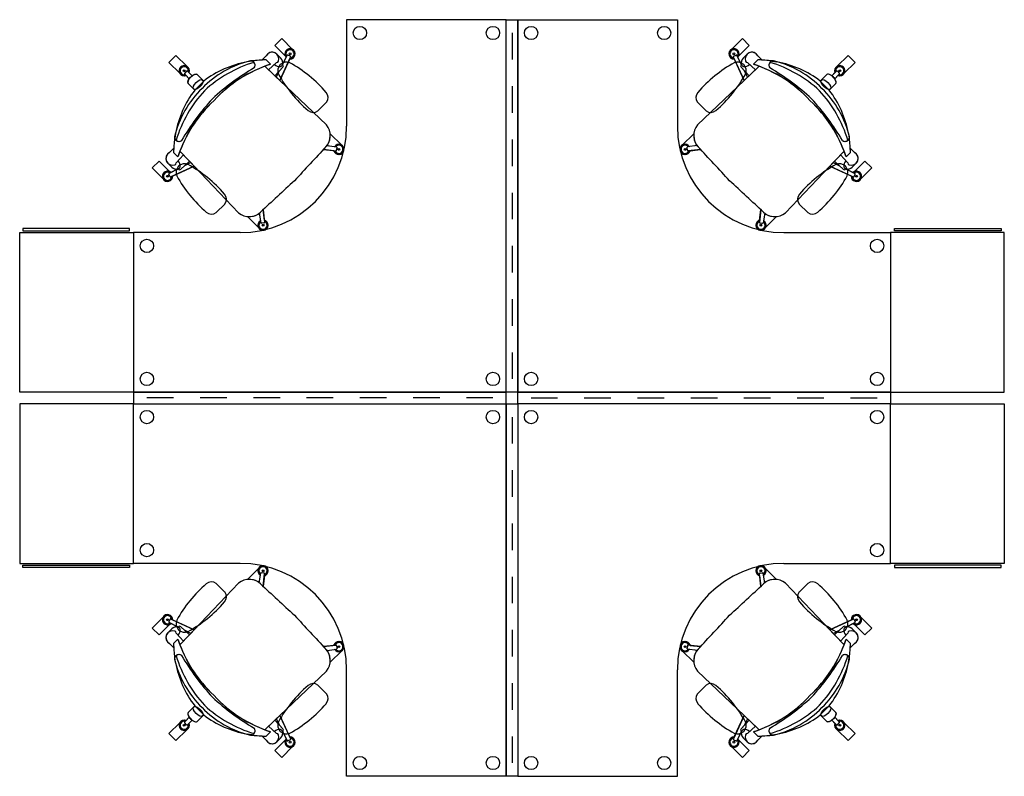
# Model space of a CAD drawing. Header units: metres. Extents: x -1 to 438, y -6 to 39.
# Tile 9 of 22: x 411.62 to 415.32, y 16.67 to 19.51. Entities that reach past the tile are written whole.
import ezdxf

# ---------------------------------------------------------------- set-up
doc = ezdxf.new("R2010")
doc.units = ezdxf.units.M
doc.linetypes.add('CONTINUA', pattern=[0])
doc.layers.add('P5 MOBLES ACTUAL', color=7, linetype='CONTINUA', lineweight=25)

msp = doc.modelspace()

# ---------------------------------------------------------------- linework, layer by layer
at = {"layer": 'P5 MOBLES ACTUAL', "color": 180, "transparency": 33554687}
for p, q in [((413.4691, 19.4602), (413.4691, 19.3602)), ((412.2469, 19.3353), (412.2064, 19.3759)), ((412.4919, 19.3549), (412.4738, 19.3519)), ((412.4919, 19.3549), (412.4738, 19.3519)), ((412.5287, 19.3585), (412.5456, 19.3747)), ((412.5287, 19.3585), (412.5456, 19.3747)), ((412.5458, 19.3589), (412.5622, 19.3425)), ((412.5622, 19.3425), (412.5458, 19.3589)), ((412.5622, 19.3425), (412.5458, 19.3589)), ((412.5546, 19.3218), (412.5846, 19.349)), ((412.6004, 19.3653), (412.586, 19.3802)), ((412.586, 19.3802), (412.6004, 19.3653)), ((412.5974, 19.2813), (412.6375, 19.3693)), ((412.6074, 19.3422), (412.624, 19.3757)), ((412.6074, 19.3422), (412.6207, 19.369)), ((412.6361, 19.3726), (412.6274, 19.3768)), ((414.3407, 19.2813), (414.3006, 19.3693)), ((414.302, 19.3726), (414.3107, 19.3768)), ((414.3307, 19.3422), (414.3141, 19.3757)), ((414.3307, 19.3422), (414.3174, 19.369)), ((414.3377, 19.3653), (414.3521, 19.3802)), ((414.3521, 19.3802), (414.3377, 19.3653)), ((414.3835, 19.3218), (414.3535, 19.349)), ((414.3924, 19.3589), (414.3759, 19.3425)), ((414.3759, 19.3425), (414.3924, 19.3589)), ((414.3759, 19.3425), (414.3924, 19.3589)), ((414.4094, 19.3585), (414.3925, 19.3747)), ((414.4094, 19.3585), (414.3925, 19.3747)), ((414.4462, 19.3549), (414.4644, 19.3519)), ((414.4462, 19.3549), (414.4644, 19.3519)), ((414.6912, 19.3353), (414.7317, 19.3759)), ((412.2467, 19.3164), (412.2398, 19.3095)), ((412.2677, 19.2996), (412.2502, 19.3165)), ((412.5406, 19.335), (412.5974, 19.2813)), ((412.5974, 19.2813), (412.5406, 19.335)), ((414.3975, 19.335), (414.3407, 19.2813)), ((414.3407, 19.2813), (414.3975, 19.335)), ((414.6704, 19.2996), (414.6879, 19.3165)), ((414.6915, 19.3164), (414.6983, 19.3095)), ((412.2566, 19.2885), (412.2397, 19.3059)), ((412.3108, 19.2793), (412.2774, 19.2459)), ((412.3108, 19.2793), (412.2774, 19.2459)), ((412.2864, 19.3038), (412.3108, 19.2793)), ((412.5974, 19.2813), (412.7722, 19.1148)), ((412.7722, 19.1148), (412.5974, 19.2813)), ((414.3407, 19.2813), (414.1659, 19.1148)), ((414.1659, 19.1148), (414.3407, 19.2813)), ((414.6518, 19.3038), (414.6273, 19.2793)), ((414.6273, 19.2793), (414.6607, 19.2459)), ((414.6273, 19.2793), (414.6607, 19.2459)), ((414.6815, 19.2885), (414.6984, 19.3059)), ((412.2529, 19.2704), (412.2774, 19.2459)), ((413.4691, 19.2602), (413.4691, 19.1602)), ((414.6852, 19.2704), (414.6607, 19.2459)), ((412.7402, 19.1673), (412.7726, 19.1997)), ((414.1979, 19.1673), (414.1655, 19.1997)), ((412.2049, 19.083), (412.2018, 19.0649)), ((412.2049, 19.083), (412.2018, 19.0649)), ((413.4691, 19.0602), (413.4691, 18.9602)), ((414.7333, 19.083), (414.7363, 19.0649)), ((414.7333, 19.083), (414.7363, 19.0649)), ((412.1983, 19.028), (412.1821, 19.0111)), ((412.1983, 19.028), (412.1821, 19.0111)), ((412.2217, 19.0161), (412.2754, 18.9593)), ((412.761, 19.023), (412.8075, 19.0171)), ((412.8001, 19.018), (412.761, 19.023)), ((412.7741, 19.0375), (412.8096, 19.0319)), ((412.7789, 19.0367), (412.7758, 19.0399)), ((412.8018, 19.0138), (412.7972, 19.0184)), ((412.8103, 19.0193), (412.8117, 19.0289)), ((412.8182, 19.0197), (412.8191, 19.0263)), ((414.1199, 19.0197), (414.119, 19.0263)), ((414.1278, 19.0193), (414.1265, 19.0289)), ((414.1641, 19.0375), (414.1285, 19.0319)), ((414.1771, 19.023), (414.1306, 19.0171)), ((414.1363, 19.0138), (414.1409, 19.0184)), ((414.138, 19.018), (414.1771, 19.023)), ((414.1592, 19.0367), (414.1624, 19.0399)), ((414.7164, 19.0161), (414.6627, 18.9593)), ((414.7399, 19.028), (414.756, 19.0111)), ((414.7399, 19.028), (414.756, 19.0111)), ((412.1842, 18.9385), (412.1437, 18.9791)), ((412.1978, 19.011), (412.2142, 18.9945)), ((412.2142, 18.9945), (412.1978, 19.011)), ((412.1978, 19.011), (412.2142, 18.9945)), ((412.235, 19.0021), (412.2078, 18.9721)), ((414.7032, 19.0021), (414.7303, 18.9721)), ((414.7403, 19.011), (414.7239, 18.9945)), ((414.7239, 18.9945), (414.7403, 19.011)), ((414.7403, 19.011), (414.7239, 18.9945)), ((414.7539, 18.9385), (414.7944, 18.9791)), ((412.1914, 18.9563), (412.1765, 18.9707)), ((412.1765, 18.9707), (412.1914, 18.9563)), ((412.2145, 18.9493), (412.181, 18.9327)), ((412.2754, 18.9593), (412.1874, 18.9193)), ((412.2145, 18.9493), (412.1877, 18.936)), ((412.2754, 18.9593), (412.442, 18.7845)), ((414.6627, 18.9593), (414.4961, 18.7845)), ((414.6627, 18.9593), (414.7507, 18.9193)), ((414.7236, 18.9493), (414.7571, 18.9327)), ((414.7236, 18.9493), (414.7504, 18.936)), ((414.7467, 18.9563), (414.7616, 18.9707)), ((414.7616, 18.9707), (414.7467, 18.9563)), ((412.1841, 18.9206), (412.18, 18.9293)), ((414.754, 18.9206), (414.7582, 18.9293)), ((413.4691, 18.8602), (413.4691, 18.7602)), ((412.3581, 18.7852), (412.3905, 18.8176)), ((412.5338, 18.7958), (412.5396, 18.7492)), ((412.5387, 18.7566), (412.5338, 18.7958)), ((414.4043, 18.7958), (414.3985, 18.7492)), ((414.3994, 18.7566), (414.4043, 18.7958)), ((414.5801, 18.7852), (414.5476, 18.8176)), ((412.52, 18.7778), (412.5169, 18.781)), ((412.5192, 18.7827), (412.5249, 18.7471)), ((412.5429, 18.7549), (412.5383, 18.7595)), ((414.3952, 18.7549), (414.3998, 18.7595)), ((414.4189, 18.7827), (414.4132, 18.7471)), ((414.4181, 18.7778), (414.4213, 18.781)), ((412.5374, 18.7464), (412.5278, 18.7451)), ((412.537, 18.7385), (412.5304, 18.7376)), ((414.4007, 18.7464), (414.4103, 18.7451)), ((414.4011, 18.7385), (414.4077, 18.7376)), ((413.4691, 18.6602), (413.4691, 18.5602)), ((413.4691, 18.4602), (413.4691, 18.3602)), ((413.4691, 18.2602), (413.4691, 18.1602)), ((412.1976, 18.0887), (412.0976, 18.0887)), ((412.3976, 18.0887), (412.2976, 18.0887)), ((412.5976, 18.0887), (412.4976, 18.0887)), ((412.7976, 18.0887), (412.6976, 18.0887)), ((412.9976, 18.0887), (412.8976, 18.0887)), ((413.1976, 18.0887), (413.0976, 18.0887)), ((413.3976, 18.0887), (413.2976, 18.0887)), ((413.5406, 18.0887), (413.6406, 18.0887)), ((413.7406, 18.0887), (413.8406, 18.0887)), ((413.9406, 18.0887), (414.0406, 18.0887)), ((414.1406, 18.0887), (414.2406, 18.0887)), ((414.3406, 18.0887), (414.4406, 18.0887)), ((414.5406, 18.0887), (414.6406, 18.0887)), ((414.7406, 18.0887), (414.8406, 18.0887)), ((413.4691, 18.0172), (413.4691, 17.9172)), ((413.4691, 17.8172), (413.4691, 17.7172)), ((413.4691, 17.6172), (413.4691, 17.5172)), ((412.5192, 17.3947), (412.5249, 17.4302)), ((412.5374, 17.4309), (412.5278, 17.4323)), ((412.537, 17.4388), (412.5304, 17.4398)), ((412.5338, 17.3816), (412.5396, 17.4281)), ((412.5429, 17.4224), (412.5383, 17.4178)), ((414.3952, 17.4224), (414.3998, 17.4178)), ((414.4043, 17.3816), (414.3985, 17.4281)), ((414.4007, 17.4309), (414.4103, 17.4323)), ((414.4011, 17.4388), (414.4077, 17.4398)), ((414.4189, 17.3947), (414.4132, 17.4302)), ((412.2754, 17.218), (412.442, 17.3928)), ((412.3581, 17.3922), (412.3905, 17.3597)), ((412.52, 17.3995), (412.5169, 17.3964)), ((412.5387, 17.4207), (412.5338, 17.3816)), ((413.4691, 17.4172), (413.4691, 17.3172)), ((414.3994, 17.4207), (414.4043, 17.3816)), ((414.4181, 17.3995), (414.4213, 17.3964)), ((414.6627, 17.218), (414.4961, 17.3928)), ((414.5801, 17.3922), (414.5476, 17.3597)), ((412.1842, 17.2388), (412.1437, 17.1983)), ((412.1841, 17.2568), (412.18, 17.248)), ((412.2145, 17.2281), (412.181, 17.2446)), ((412.2754, 17.218), (412.1874, 17.2581)), ((412.2145, 17.2281), (412.1877, 17.2413)), ((414.6627, 17.218), (414.7507, 17.2581)), ((414.7236, 17.2281), (414.7571, 17.2446)), ((414.7236, 17.2281), (414.7504, 17.2413)), ((414.7539, 17.2388), (414.7944, 17.1983)), ((414.754, 17.2568), (414.7582, 17.248)), ((412.1914, 17.221), (412.1765, 17.2066)), ((412.1765, 17.2066), (412.1914, 17.221)), ((412.235, 17.1752), (412.2078, 17.2052)), ((412.2217, 17.1612), (412.2754, 17.218)), ((413.4691, 17.2172), (413.4691, 17.1172)), ((414.7164, 17.1612), (414.6627, 17.218)), ((414.7032, 17.1752), (414.7303, 17.2052)), ((414.7467, 17.221), (414.7616, 17.2066)), ((414.7616, 17.2066), (414.7467, 17.221)), ((412.1983, 17.1493), (412.1821, 17.1663)), ((412.1983, 17.1493), (412.1821, 17.1663)), ((412.1978, 17.1664), (412.2142, 17.1828)), ((412.2142, 17.1828), (412.1978, 17.1664)), ((412.1978, 17.1664), (412.2142, 17.1828)), ((412.8018, 17.1635), (412.7972, 17.1589)), ((414.1363, 17.1635), (414.1409, 17.1589)), ((414.7403, 17.1664), (414.7239, 17.1828)), ((414.7239, 17.1828), (414.7403, 17.1664)), ((414.7403, 17.1664), (414.7239, 17.1828)), ((414.7399, 17.1493), (414.756, 17.1663)), ((414.7399, 17.1493), (414.756, 17.1663)), ((412.761, 17.1544), (412.8075, 17.1602)), ((412.8001, 17.1593), (412.761, 17.1544)), ((412.7741, 17.1398), (412.8096, 17.1455)), ((412.7789, 17.1406), (412.7758, 17.1375)), ((412.8103, 17.158), (412.8117, 17.1484)), ((412.8182, 17.1576), (412.8191, 17.151)), ((414.1199, 17.1576), (414.119, 17.151)), ((414.1278, 17.158), (414.1265, 17.1484)), ((414.1641, 17.1398), (414.1285, 17.1455)), ((414.1771, 17.1544), (414.1306, 17.1602)), ((414.138, 17.1593), (414.1771, 17.1544)), ((414.1592, 17.1406), (414.1624, 17.1375)), ((412.2049, 17.0944), (412.2018, 17.1125)), ((412.2049, 17.0944), (412.2018, 17.1125)), ((414.7333, 17.0944), (414.7363, 17.1125)), ((414.7333, 17.0944), (414.7363, 17.1125)), ((412.5974, 16.896), (412.7722, 17.0626)), ((412.7722, 17.0626), (412.5974, 16.896)), ((414.3407, 16.896), (414.1659, 17.0626)), ((414.1659, 17.0626), (414.3407, 16.896)), ((413.4691, 17.0172), (413.4691, 16.9172)), ((412.7402, 17.0101), (412.7726, 16.9776)), ((414.1979, 17.0101), (414.1655, 16.9776)), ((412.2529, 16.907), (412.2774, 16.9314)), ((412.3108, 16.898), (412.2774, 16.9314)), ((412.3108, 16.898), (412.2774, 16.9314)), ((414.6273, 16.898), (414.6607, 16.9314)), ((414.6273, 16.898), (414.6607, 16.9314)), ((414.6852, 16.907), (414.6607, 16.9314)), ((412.2566, 16.8889), (412.2397, 16.8714)), ((412.2467, 16.861), (412.2398, 16.8678)), ((412.2677, 16.8778), (412.2502, 16.8608)), ((412.2864, 16.8735), (412.3108, 16.898)), ((412.5406, 16.8423), (412.5974, 16.896)), ((412.5974, 16.896), (412.5406, 16.8423)), ((412.5974, 16.896), (412.6375, 16.8081)), ((414.3407, 16.896), (414.3006, 16.8081)), ((414.3975, 16.8423), (414.3407, 16.896)), ((414.3407, 16.896), (414.3975, 16.8423)), ((414.6518, 16.8735), (414.6273, 16.898)), ((414.6704, 16.8778), (414.6879, 16.8608)), ((414.6815, 16.8889), (414.6984, 16.8714)), ((414.6915, 16.861), (414.6983, 16.8678)), ((412.2469, 16.842), (412.2064, 16.8015)), ((412.5458, 16.8184), (412.5622, 16.8348)), ((412.5622, 16.8348), (412.5458, 16.8184)), ((412.5622, 16.8348), (412.5458, 16.8184)), ((412.5546, 16.8556), (412.5846, 16.8284)), ((412.6074, 16.8351), (412.624, 16.8017)), ((412.6074, 16.8351), (412.6207, 16.8083)), ((414.3307, 16.8351), (414.3141, 16.8017)), ((414.3307, 16.8351), (414.3174, 16.8083)), ((414.3835, 16.8556), (414.3535, 16.8284)), ((414.3924, 16.8184), (414.3759, 16.8348)), ((414.3759, 16.8348), (414.3924, 16.8184)), ((414.3759, 16.8348), (414.3924, 16.8184)), ((414.6912, 16.842), (414.7317, 16.8015)), ((412.4919, 16.8224), (412.4738, 16.8255)), ((412.4919, 16.8224), (412.4738, 16.8255)), ((412.5287, 16.8189), (412.5456, 16.8027)), ((412.5287, 16.8189), (412.5456, 16.8027)), ((412.6004, 16.812), (412.586, 16.7971)), ((412.586, 16.7971), (412.6004, 16.812)), ((412.6361, 16.8047), (412.6274, 16.8006)), ((413.4691, 16.8172), (413.4691, 16.7172)), ((414.302, 16.8047), (414.3107, 16.8006)), ((414.3377, 16.812), (414.3521, 16.7971)), ((414.3521, 16.7971), (414.3377, 16.812)), ((414.4094, 16.8189), (414.3925, 16.8027)), ((414.4094, 16.8189), (414.3925, 16.8027)), ((414.4462, 16.8224), (414.4644, 16.8255)), ((414.4462, 16.8224), (414.4644, 16.8255))]:
    msp.add_line(p, q, dxfattribs=at)
for points in [[(412.4476, 18.7102), (412.4476, 18.7102), (412.0476, 18.7102), (412.0476, 18.1102), (413.4476, 18.1102), (413.4476, 19.5102), (412.8476, 19.5102), (412.8476, 19.1102), (412.8476, 19.1102)], [(414.4905, 18.7102), (414.4906, 18.7102), (414.8906, 18.7102), (414.8906, 18.1102), (413.4906, 18.1102), (413.4906, 19.5102), (414.0906, 19.5102), (414.0906, 19.1102), (414.0905, 19.1102)], [(412.6182, 19.3725), (412.5777, 19.4131), (412.6038, 19.4391), (412.6443, 19.3986)], [(412.6182, 19.3725), (412.5777, 19.4131), (412.6038, 19.4391), (412.6443, 19.3986)], [(414.3199, 19.3725), (414.3604, 19.4131), (414.3344, 19.4391), (414.2938, 19.3986)], [(414.3199, 19.3725), (414.3604, 19.4131), (414.3344, 19.4391), (414.2938, 19.3986)], [(412.2064, 19.3759), (412.1803, 19.3498), (412.2209, 19.3092)], [(412.6344, 19.3625), (412.5974, 19.2813), (412.5837, 19.2943), (412.5955, 19.3181), (412.6079, 19.3312)], [(414.3037, 19.3625), (414.3407, 19.2813), (414.3544, 19.2943), (414.3426, 19.3181), (414.3302, 19.3312)], [(414.7317, 19.3759), (414.7578, 19.3498), (414.7173, 19.3092)], [(412.2449, 19.3006), (412.2566, 19.2885), (412.2619, 19.2947), (412.2677, 19.2996), (412.2556, 19.3113)], [(412.6079, 19.3312), (412.578, 19.2997), (412.5406, 19.335)], [(414.3302, 19.3312), (414.3601, 19.2997), (414.3975, 19.335)], [(414.6932, 19.3006), (414.6815, 19.2885), (414.6762, 19.2947), (414.6704, 19.2996), (414.6825, 19.3113)], [(412.7864, 19.0796), (412.7873, 19.0805), (412.8279, 19.0399)], [(412.7864, 19.0796), (412.7873, 19.0805), (412.8279, 19.0399)], [(414.1517, 19.0796), (414.1508, 19.0805), (414.1102, 19.0399)], [(414.1517, 19.0796), (414.1508, 19.0805), (414.1102, 19.0399)], [(412.2217, 19.0161), (412.2754, 18.9593), (412.442, 18.7845)], [(412.2255, 18.9488), (412.2571, 18.9787), (412.2217, 19.0161)], [(412.7741, 19.0375), (412.7789, 19.0367), (412.7758, 19.0399)], [(414.1641, 19.0375), (414.1592, 19.0367), (414.1624, 19.0399)], [(414.7164, 19.0161), (414.6627, 18.9593), (414.4961, 18.7845)], [(414.7126, 18.9488), (414.681, 18.9787), (414.7164, 19.0161)], [(412.1842, 18.9385), (412.1437, 18.9791), (412.1176, 18.953), (412.1581, 18.9124)], [(412.1437, 18.9791), (412.1176, 18.953), (412.1581, 18.9124)], [(412.1842, 18.9385), (412.1437, 18.9791), (412.1176, 18.953), (412.1581, 18.9124)], [(414.7539, 18.9385), (414.7944, 18.9791), (414.8205, 18.953), (414.78, 18.9124)], [(414.7539, 18.9385), (414.7944, 18.9791), (414.8205, 18.953), (414.78, 18.9124)], [(414.7944, 18.9791), (414.8205, 18.953), (414.78, 18.9124)], [(412.1942, 18.9224), (412.2754, 18.9593), (412.2624, 18.973), (412.2386, 18.9612), (412.2255, 18.9488)], [(414.7439, 18.9224), (414.6627, 18.9593), (414.6757, 18.973), (414.6995, 18.9612), (414.7126, 18.9488)], [(412.4772, 18.7703), (412.4762, 18.7694), (412.5168, 18.7289)], [(412.4772, 18.7703), (412.4762, 18.7694), (412.5168, 18.7289)], [(412.5192, 18.7827), (412.52, 18.7778), (412.5169, 18.781)], [(414.4189, 18.7827), (414.4181, 18.7778), (414.4213, 18.781)], [(414.4609, 18.7703), (414.4619, 18.7694), (414.4213, 18.7289)], [(414.4609, 18.7703), (414.4619, 18.7694), (414.4213, 18.7289)], [(412.4476, 17.4671), (412.4476, 17.4672), (412.0476, 17.4672), (412.0476, 18.0672), (413.4476, 18.0672), (413.4476, 16.6672), (412.8476, 16.6672), (412.8476, 17.0672), (412.8476, 17.0671)], [(414.4905, 17.4671), (414.4906, 17.4672), (414.8906, 17.4672), (414.8906, 18.0672), (413.4906, 18.0672), (413.4906, 16.6672), (414.0906, 16.6672), (414.0906, 17.0672), (414.0905, 17.0671)], [(412.4772, 17.407), (412.4762, 17.4079), (412.5168, 17.4485)], [(412.4772, 17.407), (412.4762, 17.4079), (412.5168, 17.4485)], [(414.4609, 17.407), (414.4619, 17.4079), (414.4213, 17.4485)], [(414.4609, 17.407), (414.4619, 17.4079), (414.4213, 17.4485)], [(412.2217, 17.1612), (412.2754, 17.218), (412.442, 17.3928)], [(412.5192, 17.3947), (412.52, 17.3995), (412.5169, 17.3964)], [(414.4189, 17.3947), (414.4181, 17.3995), (414.4213, 17.3964)], [(414.7164, 17.1612), (414.6627, 17.218), (414.4961, 17.3928)], [(412.1842, 17.2388), (412.1437, 17.1983), (412.1176, 17.2244), (412.1581, 17.2649)], [(412.1437, 17.1983), (412.1176, 17.2244), (412.1581, 17.2649)], [(412.1842, 17.2388), (412.1437, 17.1983), (412.1176, 17.2244), (412.1581, 17.2649)], [(412.1942, 17.255), (412.2754, 17.218), (412.2624, 17.2043), (412.2386, 17.2161), (412.2255, 17.2285)], [(414.7439, 17.255), (414.6627, 17.218), (414.6757, 17.2043), (414.6995, 17.2161), (414.7126, 17.2285)], [(414.7539, 17.2388), (414.7944, 17.1983), (414.8205, 17.2244), (414.78, 17.2649)], [(414.7539, 17.2388), (414.7944, 17.1983), (414.8205, 17.2244), (414.78, 17.2649)], [(414.7944, 17.1983), (414.8205, 17.2244), (414.78, 17.2649)], [(412.2255, 17.2285), (412.2571, 17.1986), (412.2217, 17.1612)], [(414.7126, 17.2285), (414.681, 17.1986), (414.7164, 17.1612)], [(412.7741, 17.1398), (412.7789, 17.1406), (412.7758, 17.1375)], [(412.7864, 17.0978), (412.7873, 17.0969), (412.8279, 17.1374)], [(412.7864, 17.0978), (412.7873, 17.0969), (412.8279, 17.1374)], [(414.1517, 17.0978), (414.1508, 17.0969), (414.1102, 17.1374)], [(414.1517, 17.0978), (414.1508, 17.0969), (414.1102, 17.1374)], [(414.1641, 17.1398), (414.1592, 17.1406), (414.1624, 17.1375)], [(412.2064, 16.8015), (412.1803, 16.8275), (412.2209, 16.8681)], [(412.2449, 16.8768), (412.2566, 16.8889), (412.2619, 16.8826), (412.2677, 16.8778), (412.2556, 16.866)], [(412.6079, 16.8461), (412.578, 16.8777), (412.5406, 16.8423)], [(412.6344, 16.8149), (412.5974, 16.896), (412.5837, 16.883), (412.5955, 16.8592), (412.6079, 16.8461)], [(414.3037, 16.8149), (414.3407, 16.896), (414.3544, 16.883), (414.3426, 16.8592), (414.3302, 16.8461)], [(414.3302, 16.8461), (414.3601, 16.8777), (414.3975, 16.8423)], [(414.6932, 16.8768), (414.6815, 16.8889), (414.6762, 16.8826), (414.6704, 16.8778), (414.6825, 16.866)], [(414.7317, 16.8015), (414.7578, 16.8275), (414.7173, 16.8681)], [(412.6182, 16.8048), (412.5777, 16.7643), (412.6038, 16.7382), (412.6443, 16.7787)], [(412.6182, 16.8048), (412.5777, 16.7643), (412.6038, 16.7382), (412.6443, 16.7787)], [(414.3199, 16.8048), (414.3604, 16.7643), (414.3344, 16.7382), (414.2938, 16.7787)], [(414.3199, 16.8048), (414.3604, 16.7643), (414.3344, 16.7382), (414.2938, 16.7787)]]:
    msp.add_lwpolyline(points, dxfattribs=at)
for points in [[(413.4906, 19.5102), (413.4906, 18.1102), (413.4476, 18.1102), (413.4476, 19.5102), (413.4906, 19.5102)], [(412.2774, 19.2459), (412.2529, 19.2704), (412.2513, 19.2751), (412.2531, 19.2817), (412.2567, 19.2882), (412.2616, 19.2942), (412.2679, 19.2996), (412.2764, 19.3046), (412.2819, 19.3054), (412.2864, 19.3038), (412.3108, 19.2793), (412.2774, 19.2459)], [(414.6607, 19.2459), (414.6852, 19.2704), (414.6868, 19.2751), (414.685, 19.2817), (414.6814, 19.2882), (414.6765, 19.2942), (414.6702, 19.2996), (414.6617, 19.3046), (414.6562, 19.3054), (414.6518, 19.3038), (414.6273, 19.2793), (414.6607, 19.2459)], [(411.6316, 18.7171), (412.0319, 18.7171), (412.0319, 18.726), (411.6316, 18.726), (411.6316, 18.7171)], [(415.3066, 18.7171), (414.9063, 18.7171), (414.9063, 18.726), (415.3066, 18.726), (415.3066, 18.7171)], [(411.6196, 18.7102), (412.0476, 18.7102), (412.0476, 18.1102), (411.6196, 18.1102), (411.6196, 18.7102)], [(415.3186, 18.7102), (414.8906, 18.7102), (414.8906, 18.1102), (415.3186, 18.1102), (415.3186, 18.7102)], [(413.4476, 18.1102), (412.0476, 18.1102), (412.0476, 18.0672), (413.4476, 18.0672), (413.4476, 18.1102)], [(413.4906, 18.1102), (414.8906, 18.1102), (414.8906, 18.0672), (413.4906, 18.0672), (413.4906, 18.1102)], [(411.6196, 17.4672), (412.0476, 17.4672), (412.0476, 18.0672), (411.6196, 18.0672), (411.6196, 17.4672)], [(413.4906, 18.0672), (413.4906, 16.6672), (413.4476, 16.6672), (413.4476, 18.0672), (413.4906, 18.0672)], [(415.3186, 17.4672), (414.8906, 17.4672), (414.8906, 18.0672), (415.3186, 18.0672), (415.3186, 17.4672)], [(411.6316, 17.4603), (412.0319, 17.4603), (412.0319, 17.4514), (411.6316, 17.4514), (411.6316, 17.4603)], [(415.3066, 17.4603), (414.9063, 17.4603), (414.9063, 17.4514), (415.3066, 17.4514), (415.3066, 17.4603)], [(412.2774, 16.9314), (412.2529, 16.907), (412.2513, 16.9023), (412.2531, 16.8956), (412.2567, 16.8891), (412.2616, 16.8832), (412.2679, 16.8777), (412.2764, 16.8727), (412.2819, 16.8719), (412.2864, 16.8735), (412.3108, 16.898), (412.2774, 16.9314)], [(414.6607, 16.9314), (414.6852, 16.907), (414.6868, 16.9023), (414.685, 16.8956), (414.6814, 16.8891), (414.6765, 16.8832), (414.6702, 16.8777), (414.6617, 16.8727), (414.6562, 16.8719), (414.6518, 16.8735), (414.6273, 16.898), (414.6607, 16.9314)]]:
    msp.add_lwpolyline(points, close=True, dxfattribs=at)
for centre, radius in [((412.8976, 19.4602), 0.025), ((413.3976, 19.4602), 0.025), ((413.5406, 19.4602), 0.025), ((414.0406, 19.4602), 0.025), ((412.6351, 19.3817), 0.00353), ((414.303, 19.3817), 0.00353), ((412.2377, 19.3184), 0.00353), ((414.7004, 19.3184), 0.00353), ((412.8187, 19.023), 0.00353), ((414.1194, 19.023), 0.00353), ((412.175, 18.9216), 0.00353), ((414.7631, 18.9216), 0.00353), ((412.5337, 18.7381), 0.00353), ((414.4044, 18.7381), 0.00353), ((412.0976, 18.6602), 0.025), ((414.8406, 18.6602), 0.025), ((412.0976, 18.1602), 0.025), ((413.3976, 18.1602), 0.025), ((413.5406, 18.1602), 0.025), ((414.8406, 18.1602), 0.025), ((412.0976, 18.0172), 0.025), ((413.3976, 18.0172), 0.025), ((413.5406, 18.0172), 0.025), ((414.8406, 18.0172), 0.025), ((412.0976, 17.5172), 0.025), ((414.8406, 17.5172), 0.025), ((412.5337, 17.4393), 0.00353), ((414.4044, 17.4393), 0.00353), ((412.175, 17.2557), 0.00353), ((414.7631, 17.2557), 0.00353), ((412.8187, 17.1543), 0.00353), ((414.1194, 17.1543), 0.00353), ((412.2377, 16.8589), 0.00353), ((414.7004, 16.8589), 0.00353), ((412.6351, 16.7956), 0.00353), ((414.303, 16.7956), 0.00353), ((412.8976, 16.7172), 0.025), ((413.3976, 16.7172), 0.025), ((413.5406, 16.7172), 0.025), ((414.0406, 16.7172), 0.025)]:
    msp.add_circle(centre, radius, dxfattribs=at)
for centre, radius, start, end in [((412.5679, 19.3622), 0.0256, 342.8342, 150.7387), ((412.5679, 19.3622), 0.0256, 45, 150.7387), ((412.6351, 19.3817), 0.0192, 267.8018, 221.3919), ((412.6351, 19.3817), 0.0153, 273.9691, 215.2245), ((412.6351, 19.3817), 0.0192, 267.8018, 61.4264), ((414.303, 19.3817), 0.0192, 318.6081, 272.1982), ((414.303, 19.3817), 0.0192, 118.5736, 272.1982), ((414.303, 19.3817), 0.0153, 324.7755, 266.0309), ((414.3702, 19.3622), 0.0256, 29.2613, 197.1658), ((414.3702, 19.3622), 0.0256, 29.2613, 135), ((412.5759, 18.988), 0.3784, 103.6919, 135.7691), ((412.5481, 18.9655), 0.3935, 100.8937, 127.0927), ((412.5481, 18.9655), 0.3935, 100.8937, 127.0927), ((412.6402, 18.8881), 0.4826, 106.9158, 132.6097), ((412.6402, 18.8881), 0.4826, 106.9158, 132.6097), ((412.487, 19.3388), 0.0169, 323.2999, 92.1685), ((412.5481, 18.9655), 0.3935, 90.3431, 98.2183), ((412.5481, 18.9655), 0.3935, 92.8228, 98.2183), ((412.487, 19.3388), 0.0169, 323.2999, 40.6764), ((412.5481, 18.9655), 0.3935, 90.3431, 92.8228), ((412.5481, 18.9655), 0.3935, 90.3431, 92.8228), ((412.5827, 19.3597), 0.0109, 280.1365, 332.2126), ((412.6213, 19.3186), 0.0323, 66.5875, 203.4125), ((412.5855, 19.348), 0.0229, 348.4471, 49.2909), ((412.5834, 19.3476), 0.0245, 347.4133, 46.1118), ((412.6351, 19.3817), 0.0192, 208.5736, 221.3919), ((412.6261, 19.3749), 0.00224, 54.4779, 160.5867), ((412.3884, 18.9046), 0.5072, 40.9759, 61.0077), ((412.6356, 19.3705), 0.00224, 328.607, 74.7158), ((414.5498, 18.9046), 0.5072, 118.9923, 139.0241), ((414.3026, 19.3705), 0.00224, 105.2842, 211.393), ((414.3168, 19.3186), 0.0323, 336.5875, 113.4125), ((414.312, 19.3749), 0.00224, 19.4133, 125.5221), ((414.303, 19.3817), 0.0192, 318.6081, 331.4264), ((414.3526, 19.348), 0.0229, 130.7091, 191.5529), ((414.3547, 19.3476), 0.0245, 133.8882, 192.5867), ((414.3554, 19.3597), 0.0109, 207.7874, 259.8635), ((414.39, 18.9655), 0.3935, 81.7817, 89.6569), ((414.39, 18.9655), 0.3935, 87.1772, 89.6569), ((414.39, 18.9655), 0.3935, 87.1772, 89.6569), ((414.39, 18.9655), 0.3935, 81.7817, 87.1772), ((414.4511, 19.3388), 0.0169, 87.8315, 216.7001), ((414.4511, 19.3388), 0.0169, 139.3236, 216.7001), ((414.2979, 18.8881), 0.4826, 47.3903, 73.0842), ((414.2979, 18.8881), 0.4826, 47.3903, 73.0842), ((414.3622, 18.988), 0.3784, 44.2309, 76.3081), ((414.39, 18.9655), 0.3935, 52.9073, 79.1063), ((414.39, 18.9655), 0.3935, 52.9073, 79.1063), ((412.2377, 19.3184), 0.0192, 338.2049, 291.7951), ((412.2377, 19.3184), 0.0192, 208.5736, 291.7597), ((412.2377, 19.3184), 0.0153, 344.3723, 285.6277), ((412.2411, 19.3077), 0.00224, 124.881, 230.9899), ((412.2485, 19.3151), 0.00224, 39.0101, 145.119), ((412.2377, 19.3184), 0.0192, 338.2049, 61.4264), ((412.9326, 18.5814), 0.8633, 120.0361, 132.9938), ((412.9326, 18.5814), 0.8633, 120.0361, 132.9938), ((412.7111, 18.8756), 0.4901, 107.6852, 137.4767), ((412.7111, 18.8756), 0.4901, 110.36, 137.4767), ((412.7111, 18.8756), 0.4901, 110.36, 137.4767), ((412.7111, 18.8756), 0.4901, 107.6852, 110.36), ((412.7111, 18.8756), 0.4901, 107.6852, 110.36), ((412.5949, 19.3582), 0.024, 222.3231, 279.9389), ((412.5954, 19.3469), 0.0129, 286.3197, 338.661), ((412.6027, 19.3365), 0.00743, 314.456, 51.2688), ((412.6027, 19.3365), 0.00743, 314.456, 51.2688), ((412.6027, 19.3365), 0.00743, 314.456, 50.4405), ((414.3354, 19.3365), 0.00743, 128.7312, 225.544), ((414.3354, 19.3365), 0.00743, 128.7312, 225.544), ((414.3354, 19.3365), 0.00743, 129.5595, 225.544), ((414.3427, 19.3469), 0.0129, 201.339, 253.6803), ((414.3432, 19.3582), 0.024, 260.0611, 317.6769), ((414.227, 18.8756), 0.4901, 42.5233, 72.3148), ((414.227, 18.8756), 0.4901, 69.64, 72.3148), ((414.227, 18.8756), 0.4901, 69.64, 72.3148), ((414.227, 18.8756), 0.4901, 42.5233, 69.64), ((414.227, 18.8756), 0.4901, 42.5233, 69.64), ((414.0055, 18.5814), 0.8633, 47.0062, 59.9639), ((414.0055, 18.5814), 0.8633, 47.0062, 59.9639), ((414.7004, 19.3184), 0.0192, 248.2049, 201.7951), ((414.7004, 19.3184), 0.0192, 118.5736, 201.7951), ((414.7004, 19.3184), 0.0153, 254.3723, 195.6277), ((414.6896, 19.3151), 0.00224, 34.881, 140.9899), ((414.7004, 19.3184), 0.0192, 248.2403, 331.4264), ((414.697, 19.3077), 0.00224, 309.0101, 55.119), ((413.0353, 19.5516), 0.5072, 208.9923, 229.0241), ((413.9028, 19.5516), 0.5072, 310.9759, 331.0077), ((412.5688, 18.9808), 0.3784, 134.2309, 166.3081), ((412.5912, 19.0086), 0.3935, 142.9073, 169.1063), ((412.5912, 19.0086), 0.3935, 142.9073, 169.1063), ((412.6687, 18.9165), 0.4826, 137.3903, 163.0842), ((412.6687, 18.9165), 0.4826, 137.3903, 163.0842), ((412.7484, 19.2176), 0.0301, 323.6499, 40.5973), ((414.1897, 19.2176), 0.0301, 139.4027, 216.3501), ((414.2694, 18.9165), 0.4826, 16.9158, 42.6097), ((414.2694, 18.9165), 0.4826, 16.9158, 42.6097), ((414.3694, 18.9808), 0.3784, 13.6919, 45.7691), ((414.3469, 19.0086), 0.3935, 10.8937, 37.0927), ((414.3469, 19.0086), 0.3935, 10.8937, 37.0927), ((412.6811, 18.8456), 0.4901, 132.5233, 162.3148), ((412.6811, 18.8456), 0.4901, 132.5233, 159.64), ((412.6811, 18.8456), 0.4901, 132.5233, 159.64), ((412.9754, 18.6241), 0.8633, 137.0062, 149.9639), ((412.9754, 18.6241), 0.8633, 137.0062, 149.9639), ((414.257, 18.8456), 0.4901, 17.6852, 47.4767), ((414.257, 18.8456), 0.4901, 20.36, 47.4767), ((414.257, 18.8456), 0.4901, 20.36, 47.4767), ((413.9627, 18.6241), 0.8633, 30.0361, 42.9938), ((413.9627, 18.6241), 0.8633, 30.0361, 42.9938), ((412.7223, 19.1915), 0.0301, 229.4027, 306.3501), ((414.2158, 19.1915), 0.0301, 233.6499, 310.5973), ((412.4476, 19.1102), 0.4, 270, 0), ((412.7242, 19.075), 0.0623, 317.2205, 39.6832), ((412.7242, 19.075), 0.0623, 317.2205, 39.6832), ((414.4905, 19.1102), 0.4, 180, 270), ((414.2139, 19.075), 0.0623, 140.3168, 222.7795), ((414.2139, 19.075), 0.0623, 140.3168, 222.7795), ((412.5912, 19.0086), 0.3935, 171.7817, 179.6569), ((412.5912, 19.0086), 0.3935, 171.7817, 179.6569), ((412.218, 19.0697), 0.0169, 177.8315, 306.7001), ((412.218, 19.0697), 0.0169, 229.3236, 306.7001), ((412.7242, 19.075), 0.0623, 325.7599, 4.2331), ((414.2139, 19.075), 0.0623, 175.7669, 214.2401), ((414.7202, 19.0697), 0.0169, 233.2999, 2.1685), ((414.7202, 19.0697), 0.0169, 233.2999, 310.6764), ((414.3469, 19.0086), 0.3935, 0.3431, 8.2183), ((414.3469, 19.0086), 0.3935, 0.3431, 8.2183), ((412.5912, 19.0086), 0.3935, 177.1772, 179.6569), ((412.6811, 18.8456), 0.4901, 159.64, 162.3148), ((412.6811, 18.8456), 0.4901, 159.64, 162.3148), ((432.0637, 1.0464), 26.3771, 137.00868, 137.38659), ((432.0637, 1.0464), 26.3771, 137.00868, 137.38659), ((432.0637, 1.0464), 26.3771, 137.00967, 137.03735), ((412.7242, 19.075), 0.0623, 316.7979, 323.0825), ((412.8187, 19.023), 0.0192, 195.105, 148.6952), ((412.8187, 19.023), 0.0192, 195.105, 61.4264), ((412.8187, 19.023), 0.0153, 201.2724, 142.5278), ((412.8081, 19.0193), 0.00224, 255.9102, 2.0191), ((412.8095, 19.0296), 0.00224, 341.7811, 87.89), ((414.1194, 19.023), 0.0192, 31.3048, 344.895), ((414.1194, 19.023), 0.0192, 118.5736, 344.895), ((414.1194, 19.023), 0.0153, 37.4722, 338.7276), ((414.1286, 19.0296), 0.00224, 92.11, 198.2189), ((414.1301, 19.0193), 0.00224, 177.9809, 284.0898), ((414.2139, 19.075), 0.0623, 216.9175, 223.2021), ((394.8745, 1.0464), 26.3771, 42.61341, 42.99132), ((394.8745, 1.0464), 26.3771, 42.61341, 42.99132), ((394.8745, 1.0464), 26.3771, 42.96265, 42.99033), ((414.257, 18.8456), 0.4901, 17.6852, 20.36), ((414.257, 18.8456), 0.4901, 17.6852, 20.36), ((414.3469, 19.0086), 0.3935, 0.3431, 2.8228), ((412.1946, 18.9888), 0.0256, 119.2613, 287.1658), ((412.1946, 18.9888), 0.0256, 119.2613, 225), ((412.1985, 18.9618), 0.024, 350.0611, 47.6769), ((414.7396, 18.9618), 0.024, 132.3231, 189.9389), ((414.7436, 18.9888), 0.0256, 252.8342, 60.7387), ((414.7436, 18.9888), 0.0256, 315, 60.7387), ((412.175, 18.9216), 0.0192, 48.6081, 2.1982), ((412.175, 18.9216), 0.0192, 61.4264, 208.5736), ((412.2087, 18.9712), 0.0229, 220.7091, 281.5529), ((412.2091, 18.9733), 0.0245, 223.8882, 282.5867), ((412.197, 18.974), 0.0109, 297.7874, 349.8635), ((412.2392, 18.9365), 0.0323, 66.5875, 203.4125), ((412.2202, 18.954), 0.00743, 218.7312, 315.544), ((412.2202, 18.954), 0.00743, 218.7312, 315.544), ((412.2098, 18.9613), 0.0129, 291.339, 343.6803), ((412.2202, 18.954), 0.00743, 219.5595, 315.544), ((412.0062, 18.5225), 0.5072, 40.9759, 61.0077), ((414.9319, 18.5225), 0.5072, 118.9923, 139.0241), ((414.6989, 18.9365), 0.0323, 336.5875, 113.4125), ((414.7179, 18.954), 0.00743, 224.456, 321.2688), ((414.7179, 18.954), 0.00743, 224.456, 321.2688), ((414.7179, 18.954), 0.00743, 224.456, 320.4405), ((414.7283, 18.9613), 0.0129, 196.3197, 248.661), ((414.729, 18.9733), 0.0245, 257.4133, 316.1118), ((414.7294, 18.9712), 0.0229, 258.4471, 319.2909), ((414.7411, 18.974), 0.0109, 190.1365, 242.2126), ((414.7631, 18.9216), 0.0192, 177.8018, 131.3919), ((414.7631, 18.9216), 0.0192, 331.4264, 118.5736), ((412.175, 18.9216), 0.0192, 208.5736, 2.1982), ((412.175, 18.9216), 0.0153, 54.7755, 356.0309), ((412.1818, 18.9306), 0.00224, 109.4133, 215.5221), ((412.1863, 18.9212), 0.00224, 195.2842, 301.393), ((412.175, 18.9216), 0.0192, 48.6081, 61.4264), ((412.6532, 19.1695), 0.5072, 208.9923, 229.0241), ((430.5103, -0.5069), 26.3771, 132.61341, 132.99132), ((430.5103, -0.5069), 26.3771, 132.61341, 132.99132), ((396.4278, -0.5069), 26.3771, 47.00868, 47.38659), ((396.4278, -0.5069), 26.3771, 47.00868, 47.38659), ((414.2849, 19.1695), 0.5072, 310.9759, 331.0077), ((414.7631, 18.9216), 0.0192, 177.8018, 331.4264), ((414.7631, 18.9216), 0.0153, 183.9691, 125.2245), ((414.7631, 18.9216), 0.0192, 118.5736, 131.3919), ((414.7518, 18.9212), 0.00224, 238.607, 344.7158), ((414.7563, 18.9306), 0.00224, 324.4779, 70.5867), ((412.3663, 18.8355), 0.0301, 323.6499, 40.5973), ((414.5718, 18.8355), 0.0301, 139.4027, 216.3501), ((430.5103, -0.5069), 26.3771, 132.96265, 132.99033), ((396.4278, -0.5069), 26.3771, 47.00967, 47.03735), ((412.3402, 18.8094), 0.0301, 229.4027, 306.3501), ((412.4818, 18.8325), 0.0623, 230.3168, 312.7795), ((412.4818, 18.8325), 0.0623, 230.3168, 312.7795), ((412.4818, 18.8325), 0.0623, 265.7669, 304.2401), ((412.5337, 18.7381), 0.0192, 121.3048, 74.895), ((412.5337, 18.7381), 0.0192, 208.5736, 74.895), ((412.4818, 18.8325), 0.0623, 306.9175, 313.2021), ((414.4044, 18.7381), 0.0192, 105.105, 58.6952), ((414.4044, 18.7381), 0.0192, 105.105, 331.4264), ((414.4563, 18.8325), 0.0623, 226.7979, 233.0825), ((414.4563, 18.8325), 0.0623, 227.2205, 309.6832), ((414.4563, 18.8325), 0.0623, 227.2205, 309.6832), ((414.4563, 18.8325), 0.0623, 235.7599, 274.2331), ((414.5979, 18.8094), 0.0301, 233.6499, 310.5973), ((412.5337, 18.7381), 0.0153, 127.4722, 68.7276), ((412.5271, 18.7472), 0.00224, 182.11, 288.2189), ((412.5375, 18.7487), 0.00224, 267.9809, 14.0898), ((414.4044, 18.7381), 0.0153, 111.2724, 52.5278), ((414.4007, 18.7487), 0.00224, 165.9102, 272.0191), ((414.411, 18.7472), 0.00224, 251.7811, 357.89), ((412.4476, 17.0671), 0.4, 0, 90), ((414.4905, 17.0671), 0.4, 90, 180), ((412.5337, 17.4393), 0.0192, 285.105, 238.6952), ((412.5337, 17.4393), 0.0192, 285.105, 151.4264), ((412.5337, 17.4393), 0.0153, 291.2724, 232.5278), ((412.5271, 17.4302), 0.00224, 71.7811, 177.89), ((412.5375, 17.4287), 0.00224, 345.9102, 92.0191), ((414.4044, 17.4393), 0.0192, 301.3048, 254.895), ((414.4044, 17.4393), 0.0192, 28.5736, 254.895), ((414.4044, 17.4393), 0.0153, 307.4722, 248.7276), ((414.4007, 17.4287), 0.00224, 87.9809, 194.0898), ((414.411, 17.4302), 0.00224, 2.11, 108.2189), ((412.6532, 17.0079), 0.5072, 130.9759, 151.0077), ((412.3402, 17.3679), 0.0301, 53.6499, 130.5973), ((412.4818, 17.3448), 0.0623, 47.2205, 129.6832), ((412.4818, 17.3448), 0.0623, 47.2205, 129.6832), ((412.4818, 17.3448), 0.0623, 55.7599, 94.2331), ((412.4818, 17.3448), 0.0623, 46.7979, 53.0825), ((430.5103, 36.6843), 26.3771, 227.00868, 227.38659), ((430.5103, 36.6843), 26.3771, 227.00868, 227.38659), ((430.5103, 36.6843), 26.3771, 227.00967, 227.03735), ((396.4278, 36.6843), 26.3771, 312.61341, 312.99132), ((396.4278, 36.6843), 26.3771, 312.61341, 312.99132), ((396.4278, 36.6843), 26.3771, 312.96265, 312.99033), ((414.4563, 17.3448), 0.0623, 126.9175, 133.2021), ((414.4563, 17.3448), 0.0623, 50.3168, 132.7795), ((414.4563, 17.3448), 0.0623, 50.3168, 132.7795), ((414.4563, 17.3448), 0.0623, 85.7669, 124.2401), ((414.5979, 17.3679), 0.0301, 49.4027, 126.3501), ((414.2849, 17.0079), 0.5072, 28.9923, 49.0241), ((412.3663, 17.3419), 0.0301, 319.4027, 36.3501), ((414.5718, 17.3419), 0.0301, 143.6499, 220.5973), ((412.0062, 17.6548), 0.5072, 298.9923, 319.0241), ((414.9319, 17.6548), 0.5072, 220.9759, 241.0077), ((412.175, 17.2557), 0.0192, 357.8018, 311.3919), ((412.175, 17.2557), 0.0192, 357.8018, 151.4264), ((414.7631, 17.2557), 0.0192, 228.6081, 182.1982), ((414.7631, 17.2557), 0.0192, 28.5736, 182.1982), ((412.175, 17.2557), 0.0192, 151.4264, 298.5736), ((412.175, 17.2557), 0.0153, 3.9691, 305.2245), ((412.1818, 17.2467), 0.00224, 144.4779, 250.5867), ((412.1863, 17.2562), 0.00224, 58.607, 164.7158), ((412.175, 17.2557), 0.0192, 298.5736, 311.3919), ((412.2392, 17.2409), 0.0323, 156.5875, 293.4125), ((432.0637, 35.1309), 26.3771, 222.61341, 222.99132), ((432.0637, 35.1309), 26.3771, 222.61341, 222.99132), ((394.8745, 35.1309), 26.3771, 317.00868, 317.38659), ((394.8745, 35.1309), 26.3771, 317.00868, 317.38659), ((414.6989, 17.2409), 0.0323, 246.5875, 23.4125), ((414.7631, 17.2557), 0.0153, 234.7755, 176.0309), ((414.7631, 17.2557), 0.0192, 228.6081, 241.4264), ((414.7518, 17.2562), 0.00224, 15.2842, 121.393), ((414.7631, 17.2557), 0.0192, 241.4264, 28.5736), ((414.7563, 17.2467), 0.00224, 289.4133, 35.5221), ((412.1946, 17.1885), 0.0256, 72.8342, 240.7387), ((412.1946, 17.1885), 0.0256, 135, 240.7387), ((412.2087, 17.2061), 0.0229, 78.4471, 139.2909), ((412.2091, 17.204), 0.0245, 77.4133, 136.1118), ((412.197, 17.2033), 0.0109, 10.1365, 62.2126), ((412.2202, 17.2233), 0.00743, 44.456, 141.2688), ((412.2202, 17.2233), 0.00743, 44.456, 141.2688), ((412.2202, 17.2233), 0.00743, 44.456, 140.4405), ((412.2098, 17.216), 0.0129, 16.3197, 68.661), ((412.1985, 17.2155), 0.024, 312.3231, 9.9389), ((414.7179, 17.2233), 0.00743, 38.7312, 135.544), ((414.7179, 17.2233), 0.00743, 39.5595, 135.544), ((414.7179, 17.2233), 0.00743, 38.7312, 135.544), ((414.7396, 17.2155), 0.024, 170.0611, 227.6769), ((414.7283, 17.216), 0.0129, 111.339, 163.6803), ((414.729, 17.204), 0.0245, 43.8882, 102.5867), ((414.7294, 17.2061), 0.0229, 40.7091, 101.5529), ((414.7411, 17.2033), 0.0109, 117.7874, 169.8635), ((414.7436, 17.1885), 0.0256, 299.2613, 107.1658), ((414.7436, 17.1885), 0.0256, 299.2613, 45), ((412.5912, 17.1687), 0.3935, 180.3431, 188.2183), ((412.5912, 17.1687), 0.3935, 180.3431, 182.8228), ((412.5912, 17.1687), 0.3935, 180.3431, 188.2183), ((412.6811, 17.3317), 0.4901, 197.6852, 227.4767), ((412.6811, 17.3317), 0.4901, 197.6852, 200.36), ((412.6811, 17.3317), 0.4901, 197.6852, 200.36), ((412.8187, 17.1543), 0.0192, 211.3048, 164.895), ((412.8187, 17.1543), 0.0192, 298.5736, 164.895), ((412.8187, 17.1543), 0.0153, 217.4722, 158.7276), ((414.1194, 17.1543), 0.0192, 15.105, 328.6952), ((414.1194, 17.1543), 0.0192, 15.105, 241.4264), ((414.1194, 17.1543), 0.0153, 21.2724, 322.5278), ((414.257, 17.3317), 0.4901, 312.5233, 342.3148), ((414.257, 17.3317), 0.4901, 339.64, 342.3148), ((414.257, 17.3317), 0.4901, 339.64, 342.3148), ((414.3469, 17.1687), 0.3935, 351.7817, 359.6569), ((414.3469, 17.1687), 0.3935, 351.7817, 359.6569), ((414.3469, 17.1687), 0.3935, 357.1772, 359.6569), ((412.6811, 17.3317), 0.4901, 200.36, 227.4767), ((412.6811, 17.3317), 0.4901, 200.36, 227.4767), ((432.0637, 35.1309), 26.3771, 222.96265, 222.99033), ((412.7242, 17.1024), 0.0623, 36.9175, 43.2021), ((412.7242, 17.1024), 0.0623, 320.3168, 42.7795), ((412.7242, 17.1024), 0.0623, 320.3168, 42.7795), ((412.7242, 17.1024), 0.0623, 355.7669, 34.2401), ((412.8081, 17.1581), 0.00224, 357.9809, 104.0898), ((412.8095, 17.1477), 0.00224, 272.11, 18.2189), ((414.1286, 17.1477), 0.00224, 161.7811, 267.89), ((414.1301, 17.1581), 0.00224, 75.9102, 182.0191), ((414.2139, 17.1024), 0.0623, 137.2205, 219.6832), ((414.2139, 17.1024), 0.0623, 137.2205, 219.6832), ((414.2139, 17.1024), 0.0623, 145.7599, 184.2331), ((414.2139, 17.1024), 0.0623, 136.7979, 143.0825), ((394.8745, 35.1309), 26.3771, 317.00967, 317.03735), ((414.257, 17.3317), 0.4901, 312.5233, 339.64), ((414.257, 17.3317), 0.4901, 312.5233, 339.64), ((412.218, 17.1076), 0.0169, 53.2999, 182.1685), ((412.5688, 17.1966), 0.3784, 193.6919, 225.7691), ((412.5912, 17.1687), 0.3935, 190.8937, 217.0927), ((412.5912, 17.1687), 0.3935, 190.8937, 217.0927), ((412.218, 17.1076), 0.0169, 53.2999, 130.6764), ((412.6687, 17.2608), 0.4826, 196.9158, 222.6097), ((412.6687, 17.2608), 0.4826, 196.9158, 222.6097), ((412.9754, 17.5532), 0.8633, 210.0361, 222.9938), ((412.9754, 17.5532), 0.8633, 210.0361, 222.9938), ((413.9627, 17.5532), 0.8633, 317.0062, 329.9639), ((413.9627, 17.5532), 0.8633, 317.0062, 329.9639), ((414.2694, 17.2608), 0.4826, 317.3903, 343.0842), ((414.2694, 17.2608), 0.4826, 317.3903, 343.0842), ((414.3694, 17.1966), 0.3784, 314.2309, 346.3081), ((414.3469, 17.1687), 0.3935, 322.9073, 349.1063), ((414.3469, 17.1687), 0.3935, 322.9073, 349.1063), ((414.7202, 17.1076), 0.0169, 357.8315, 126.7001), ((414.7202, 17.1076), 0.0169, 49.3236, 126.7001), ((412.7223, 16.9858), 0.0301, 53.6499, 130.5973), ((414.2158, 16.9858), 0.0301, 49.4027, 126.3501), ((413.0353, 16.6258), 0.5072, 130.9759, 151.0077), ((413.9028, 16.6258), 0.5072, 28.9923, 49.0241), ((412.9326, 17.596), 0.8633, 227.0062, 239.9639), ((412.9326, 17.596), 0.8633, 227.0062, 239.9639), ((412.7111, 17.3017), 0.4901, 222.5233, 252.3148), ((412.7111, 17.3017), 0.4901, 222.5233, 249.64), ((412.7111, 17.3017), 0.4901, 222.5233, 249.64), ((412.7484, 16.9598), 0.0301, 319.4027, 36.3501), ((414.1897, 16.9598), 0.0301, 143.6499, 220.5973), ((414.227, 17.3017), 0.4901, 287.6852, 317.4767), ((414.227, 17.3017), 0.4901, 290.36, 317.4767), ((414.227, 17.3017), 0.4901, 290.36, 317.4767), ((414.0055, 17.596), 0.8633, 300.0361, 312.9938), ((414.0055, 17.596), 0.8633, 300.0361, 312.9938), ((412.5759, 17.1894), 0.3784, 224.2309, 256.3081), ((412.6402, 17.2893), 0.4826, 227.3903, 253.0842), ((412.6402, 17.2893), 0.4826, 227.3903, 253.0842), ((412.3884, 17.2727), 0.5072, 298.9923, 319.0241), ((414.5498, 17.2727), 0.5072, 220.9759, 241.0077), ((414.2979, 17.2893), 0.4826, 286.9158, 312.6097), ((414.2979, 17.2893), 0.4826, 286.9158, 312.6097), ((414.3622, 17.1894), 0.3784, 283.6919, 315.7691), ((412.2377, 16.8589), 0.0192, 68.2049, 21.7951), ((412.2377, 16.8589), 0.0192, 68.2403, 151.4264), ((412.2377, 16.8589), 0.0153, 74.3723, 15.6277), ((412.2411, 16.8697), 0.00224, 129.0101, 235.119), ((412.5481, 17.2118), 0.3935, 232.9073, 259.1063), ((412.5481, 17.2118), 0.3935, 232.9073, 259.1063), ((412.6213, 16.8588), 0.0323, 156.5875, 293.4125), ((414.3168, 16.8588), 0.0323, 246.5875, 23.4125), ((414.39, 17.2118), 0.3935, 280.8937, 307.0927), ((414.39, 17.2118), 0.3935, 280.8937, 307.0927), ((414.7004, 16.8589), 0.0192, 158.2049, 111.7951), ((414.7004, 16.8589), 0.0153, 164.3723, 105.6277), ((414.7004, 16.8589), 0.0192, 28.5736, 111.7597), ((414.697, 16.8697), 0.00224, 304.881, 50.9899), ((412.2485, 16.8623), 0.00224, 214.881, 320.9899), ((412.2377, 16.8589), 0.0192, 298.5736, 21.7951), ((412.487, 16.8386), 0.0169, 267.8315, 36.7001), ((412.487, 16.8386), 0.0169, 319.3236, 36.7001), ((412.7111, 17.3017), 0.4901, 249.64, 252.3148), ((412.7111, 17.3017), 0.4901, 249.64, 252.3148), ((412.5949, 16.8191), 0.024, 80.0611, 137.6769), ((412.5954, 16.8304), 0.0129, 21.339, 73.6803), ((412.5834, 16.8297), 0.0245, 313.8882, 12.5867), ((412.5855, 16.8293), 0.0229, 310.7091, 11.5529), ((412.6027, 16.8408), 0.00743, 308.7312, 45.544), ((412.6027, 16.8408), 0.00743, 309.5595, 45.544), ((412.6027, 16.8408), 0.00743, 308.7312, 45.544), ((414.3354, 16.8408), 0.00743, 134.456, 231.2688), ((414.3354, 16.8408), 0.00743, 134.456, 230.4405), ((414.3354, 16.8408), 0.00743, 134.456, 231.2688), ((414.3526, 16.8293), 0.0229, 168.4471, 229.2909), ((414.3547, 16.8297), 0.0245, 167.4133, 226.1118), ((414.3427, 16.8304), 0.0129, 106.3197, 158.661), ((414.3432, 16.8191), 0.024, 42.3231, 99.9389), ((414.227, 17.3017), 0.4901, 287.6852, 290.36), ((414.227, 17.3017), 0.4901, 287.6852, 290.36), ((414.4511, 16.8386), 0.0169, 143.2999, 272.1685), ((414.4511, 16.8386), 0.0169, 143.2999, 220.6764), ((414.7004, 16.8589), 0.0192, 158.2049, 241.4264), ((414.6896, 16.8623), 0.00224, 219.0101, 325.119), ((412.5481, 17.2118), 0.3935, 261.7817, 269.6569), ((412.5481, 17.2118), 0.3935, 261.7817, 267.1772), ((412.5481, 17.2118), 0.3935, 267.1772, 269.6569), ((412.5481, 17.2118), 0.3935, 267.1772, 269.6569), ((412.5679, 16.8152), 0.0256, 209.2613, 17.1658), ((412.5679, 16.8152), 0.0256, 209.2613, 315), ((412.5827, 16.8176), 0.0109, 27.7874, 79.8635), ((412.6351, 16.7956), 0.0192, 138.6081, 92.1982), ((412.6351, 16.7956), 0.0192, 138.6081, 151.4264), ((412.6351, 16.7956), 0.0153, 144.7755, 86.0309), ((412.6261, 16.8024), 0.00224, 199.4133, 305.5221), ((412.6351, 16.7956), 0.0192, 298.5736, 92.1982), ((412.6356, 16.8069), 0.00224, 285.2842, 31.393), ((414.303, 16.7956), 0.0192, 87.8018, 41.3919), ((414.303, 16.7956), 0.0192, 87.8018, 241.4264), ((414.303, 16.7956), 0.0153, 93.9691, 35.2245), ((414.3026, 16.8069), 0.00224, 148.607, 254.7158), ((414.312, 16.8024), 0.00224, 234.4779, 340.5867), ((414.303, 16.7956), 0.0192, 28.5736, 41.3919), ((414.3702, 16.8152), 0.0256, 162.8342, 330.7387), ((414.3554, 16.8176), 0.0109, 100.1365, 152.2126), ((414.3702, 16.8152), 0.0256, 225, 330.7387), ((414.39, 17.2118), 0.3935, 270.3431, 278.2183), ((414.39, 17.2118), 0.3935, 270.3431, 272.8228), ((414.39, 17.2118), 0.3935, 270.3431, 272.8228), ((414.39, 17.2118), 0.3935, 272.8228, 278.2183)]:
    msp.add_arc(centre, radius, start, end, dxfattribs=at)
for centre, major_axis, start_param, end_param in [((412.2696, 19.287), (-0.0168, -0.0168), 3.141593, 6.283185), ((414.6685, 19.287), (0.0168, -0.0168), 0, 3.141593), ((412.2696, 16.8903), (-0.0168, 0.0168), 0, 3.141593), ((414.6685, 16.8903), (0.0168, 0.0168), 3.141593, 6.283185)]:
    msp.add_ellipse(centre, major_axis=major_axis, ratio=0.457927, start_param=start_param, end_param=end_param, dxfattribs=at)
for centre, major_axis in [((412.2901, 19.2665), (-0.0168, -0.0168)), ((414.648, 19.2665), (0.0168, -0.0168)), ((412.2901, 16.9109), (-0.0168, 0.0168)), ((414.648, 16.9109), (0.0168, 0.0168))]:
    msp.add_ellipse(centre, major_axis=major_axis, ratio=0.457927, dxfattribs=at)

doc.saveas('drawing.dxf')
